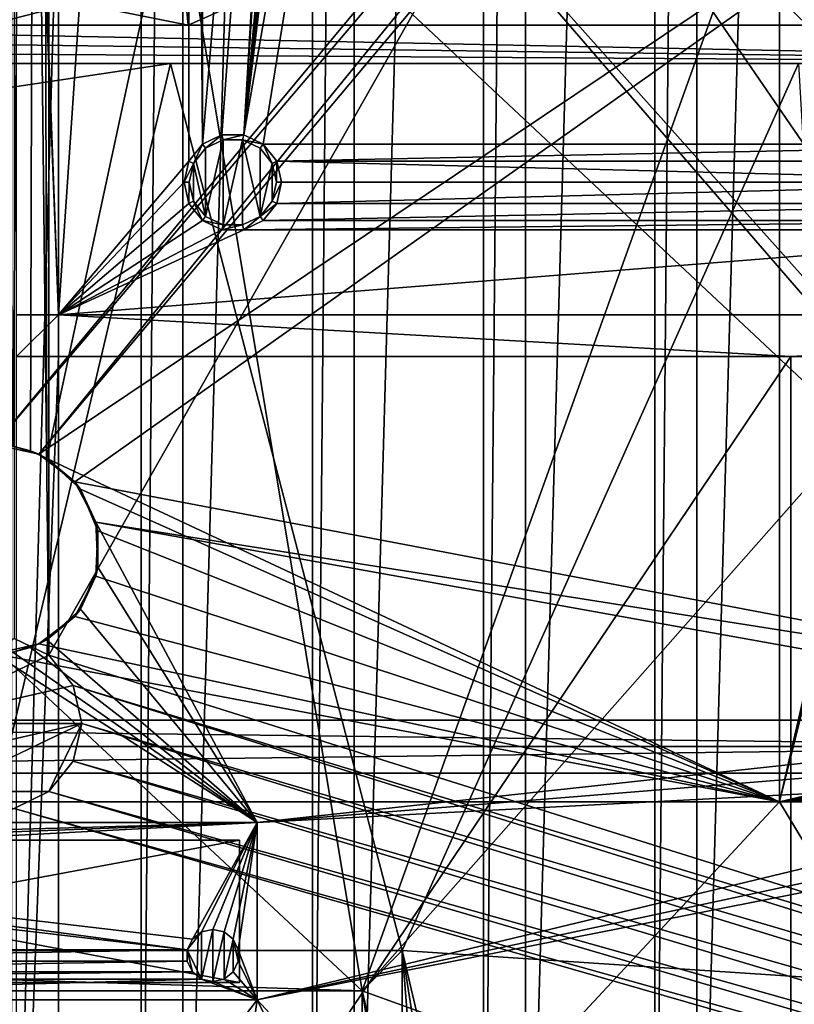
# Model space of a CAD drawing. Extents: x -3 to 104, y -79 to 161.
# Tile 106 of 203: x 39 to 61, y 13 to 42. Entities that reach past the tile are written whole.
import ezdxf

# ---------------------------------------------------------------- set-up
doc = ezdxf.new("R2010")
doc.units = 0
doc.header["$MEASUREMENT"] = 0

msp = doc.modelspace()

# ---------------------------------------------------------------- linework, layer by layer
for points in [[(42.169998, 130, -10.3), (38.459999, 0, -10.3), (38.459999, 130, -10.3)], [(42.169998, 0, -10.3), (38.459999, 0, -10.3), (42.169998, 130, -10.3)], [(42.169998, 0, -71.599998), (42.169998, 130, -71.599998), (43.369999, 130, -71.599998)], [(43.369999, 0, -71.599998), (42.169998, 0, -71.599998), (43.369999, 130, -71.599998)], [(42.169998, 130, -71.599998), (42.169998, 0, -10.3), (42.169998, 130, -10.3)], [(42.169998, 0, -71.599998), (42.169998, 0, -10.3), (42.169998, 130, -71.599998)], [(47.080002, 130, -10.3), (43.369999, 0, -10.3), (43.369999, 130, -10.3)], [(47.080002, 0, -10.3), (43.369999, 0, -10.3), (47.080002, 130, -10.3)], [(43.369999, 130, -10.3), (43.369999, 0, -71.599998), (43.369999, 130, -71.599998)], [(43.369999, 0, -10.3), (43.369999, 0, -71.599998), (43.369999, 130, -10.3)], [(47.080002, 0, -71.599998), (47.080002, 130, -71.599998), (48.279999, 130, -71.599998)], [(48.279999, 0, -71.599998), (47.080002, 0, -71.599998), (48.279999, 130, -71.599998)], [(47.080002, 130, -71.599998), (47.080002, 0, -10.3), (47.080002, 130, -10.3)], [(47.080002, 0, -71.599998), (47.080002, 0, -10.3), (47.080002, 130, -71.599998)], [(51.990002, 130, -10.3), (48.279999, 0, -10.3), (48.279999, 130, -10.3)], [(51.990002, 0, -10.3), (48.279999, 0, -10.3), (51.990002, 130, -10.3)], [(48.279999, 130, -10.3), (48.279999, 0, -71.599998), (48.279999, 130, -71.599998)], [(48.279999, 0, -10.3), (48.279999, 0, -71.599998), (48.279999, 130, -10.3)], [(51.990002, 0, -71.599998), (51.990002, 130, -71.599998), (53.189999, 130, -71.599998)], [(53.189999, 0, -71.599998), (51.990002, 0, -71.599998), (53.189999, 130, -71.599998)], [(51.990002, 130, -71.599998), (51.990002, 0, -10.3), (51.990002, 130, -10.3)], [(51.990002, 0, -71.599998), (51.990002, 0, -10.3), (51.990002, 130, -71.599998)], [(56.900002, 130, -10.3), (53.189999, 0, -10.3), (53.189999, 130, -10.3)], [(56.900002, 0, -10.3), (53.189999, 0, -10.3), (56.900002, 130, -10.3)], [(53.189999, 130, -10.3), (53.189999, 0, -71.599998), (53.189999, 130, -71.599998)], [(53.189999, 0, -10.3), (53.189999, 0, -71.599998), (53.189999, 130, -10.3)], [(56.900002, 0, -71.599998), (56.900002, 130, -71.599998), (58.099998, 130, -71.599998)], [(58.099998, 0, -71.599998), (56.900002, 0, -71.599998), (58.099998, 130, -71.599998)], [(56.900002, 130, -71.599998), (56.900002, 0, -10.3), (56.900002, 130, -10.3)], [(56.900002, 0, -71.599998), (56.900002, 0, -10.3), (56.900002, 130, -71.599998)], [(61.810001, 130, -10.3), (58.099998, 0, -10.3), (58.099998, 130, -10.3)], [(61.810001, 0, -10.3), (58.099998, 0, -10.3), (61.810001, 130, -10.3)], [(58.099998, 130, -10.3), (58.099998, 0, -71.599998), (58.099998, 130, -71.599998)], [(58.099998, 0, -10.3), (58.099998, 0, -71.599998), (58.099998, 130, -10.3)], [(39.471001, 29.076, 0.1), (39.238899, 116.759003, 0.1), (60.471001, 126.727997, 0.1)], [(39.471001, 29.076, 0.1), (60.471001, 126.727997, 0.1), (60.471001, 19.228001, 0.1)], [(60.471001, 19.228001, 17.299999), (60.471001, 126.727997, 17.299999), (72.336403, 70.811302, 17.299999)], [(60.471001, 126.727997, 17.299999), (60.471001, 19.228001, 17.299999), (60.471001, 19.228001, 0.1)], [(60.471001, 126.727997, 17.299999), (60.471001, 19.228001, 0.1), (60.471001, 126.727997, 0.1)], [(39.528702, 112.523003), (39.528702, 23.4326), (96.9217, 124.593002)], [(39.528702, 23.4326), (96.9217, 5.4074), (96.9217, 124.593002)], [(5.1713, 6.7213, -72.699997), (95.428703, 123.278999, -72.699997), (5.1713, 123.278999, -72.699997)], [(5.1713, 6.7213, -72.699997), (95.428703, 6.7213, -72.699997), (95.428703, 123.278999, -72.699997)], [(38.492001, 29.4324, 0.1), (37.971001, 116.477997, 0.1), (39.238899, 116.759003, 0.1)], [(38.492001, 29.4324, 0.1), (39.238899, 116.759003, 0.1), (38.997101, 29.2971, 0.1)], [(38.997101, 29.2971, 0.1), (39.238899, 116.759003, 0.1), (39.471001, 29.076, 0.1)], [(38.526299, 112.041), (39.528702, 23.4326), (39.528702, 112.523003)], [(38.526299, 23.9153), (39.528702, 23.4326), (38.526299, 112.041)], [(39.799999, 96.800003, -76.900002), (39.799999, 33.200001, -76.900002), (38.599998, 65.599998, -76.900002)], [(43.538601, 88.392601, -74.699997), (39.799999, 33.200001, -74.699997), (39.799999, 96.800003, -74.699997)], [(39.799999, 33.200001, -76.900002), (39.799999, 96.800003, -76.900002), (39.799999, 33.200001, -74.699997)], [(39.799999, 33.200001, -74.699997), (39.799999, 96.800003, -76.900002), (39.799999, 96.800003, -74.699997)], [(43.538601, 37.607399, -74.699997), (39.799999, 33.200001, -74.699997), (43.538601, 88.392601, -74.699997)], [(43.927101, 87.905403, -74.699997), (43.927101, 38.094601, -74.699997), (43.538601, 88.392601, -74.699997)], [(43.927101, 38.094601, -74.699997), (43.538601, 37.607399, -74.699997), (43.538601, 88.392601, -74.699997)], [(47.803299, 83.812698, -74.699997), (43.927101, 38.094601, -74.699997), (43.927101, 87.905403, -74.699997)], [(37.971001, 29.478001, 18.9), (72.336403, 70.811302, 18.9), (9.6776, 87.4431, 18.9)], [(72.509804, 70.052002, 54.099998), (9.6776, 22.179501, 54.099998), (9.6776, 87.4431, 54.099998)], [(44.488499, 38.364899, -74.699997), (43.927101, 38.094601, -74.699997), (47.803299, 83.812698, -74.699997)], [(45.1115, 38.364899, -74.699997), (44.488499, 38.364899, -74.699997), (47.803299, 83.812698, -74.699997)], [(48.0476, 83.812698, -74.699997), (45.1115, 38.364899, -74.699997), (47.803299, 83.812698, -74.699997)], [(49.219101, 83.800003, -74.699997), (45.1115, 38.364899, -74.699997), (48.0476, 83.812698, -74.699997)], [(50.609001, 83.800003, -74.699997), (45.1115, 38.364899, -74.699997), (50.351398, 83.800003, -74.699997)], [(53.037399, 83.789101, -74.699997), (45.1115, 38.364899, -74.699997), (50.609001, 83.800003, -74.699997)], [(50.0172, 83.800003, -74.699997), (45.1115, 38.364899, -74.699997), (49.810902, 83.800003, -74.699997)], [(49.4767, 83.800003, -74.699997), (45.1115, 38.364899, -74.699997), (49.219101, 83.800003, -74.699997)], [(50.351398, 83.800003, -74.699997), (45.1115, 38.364899, -74.699997), (50.0172, 83.800003, -74.699997)], [(49.810902, 83.800003, -74.699997), (45.1115, 38.364899, -74.699997), (49.4767, 83.800003, -74.699997)], [(53.037399, 83.789101, -74.699997), (45.672901, 38.094601, -74.699997), (45.1115, 38.364899, -74.699997)], [(53.037399, 83.789101, -74.699997), (69.927101, 38.094601, -74.699997), (45.672901, 38.094601, -74.699997)], [(60.995499, 83.774101, -74.699997), (69.927101, 38.094601, -74.699997), (53.037399, 83.789101, -74.699997)], [(72.509804, 70.052002, 18.9), (72.336403, 70.811302, 18.9), (37.971001, 29.478001, 18.9)], [(60.471001, 19.228001, 17.299999), (72.336403, 70.811302, 17.299999), (72.509804, 70.052002, 17.299999)], [(72.509804, 70.052002, 54.099998), (10.1631, 21.570601, 54.099998), (9.6776, 22.179501, 54.099998)], [(72.509804, 21.570601, 54.099998), (10.1631, 21.570601, 54.099998), (72.509804, 70.052002, 54.099998)], [(39.238899, 29.196899, 18.9), (72.509804, 70.052002, 18.9), (37.971001, 29.478001, 18.9)], [(72.9953, 69.4431, 18.9), (72.509804, 70.052002, 18.9), (39.238899, 29.196899, 18.9)], [(72.509804, 70.052002, 17.299999), (72.9953, 69.4431, 17.299999), (60.471001, 19.228001, 17.299999)], [(80.207298, 56.689499, 18.9), (72.9953, 69.4431, 18.9), (39.238899, 29.196899, 18.9)], [(72.9953, 69.4431, 17.299999), (72.9953, 22.179501, 17.299999), (60.471001, 19.228001, 17.299999)], [(38.599998, 65.599998, -76.900002), (39.799999, 33.200001, -76.900002), (38.599998, 64.400002, -76.900002)], [(39.799999, 33.200001, -76.900002), (38.599998, 33.200001, -76.900002), (38.599998, 64.400002, -76.900002)], [(40.2691, 28.4063, 18.9), (80.207298, 56.689499, 18.9), (39.238899, 29.196899, 18.9)], [(72.9953, 22.179501, 18.9), (80.207298, 56.689499, 18.9), (40.2691, 28.4063, 18.9)], [(10.3364, 20.8113, 55.700001), (72.336403, 20.8113, 55.700001), (40.586399, 50.611301, 55.700001)], [(10.3364, 20.8113, 55.700001), (40.586399, 50.611301, 55.700001), (19.7864, 42.311298, 55.700001)], [(40.586399, 50.611301, 55.700001), (72.336403, 20.8113, 55.700001), (46.586399, 50.611301, 55.700001)], [(72.509804, 21.570601, 55.700001), (52.586399, 50.611301, 55.700001), (46.586399, 50.611301, 55.700001)], [(72.336403, 20.8113, 55.700001), (72.509804, 21.570601, 55.700001), (46.586399, 50.611301, 55.700001)], [(72.509804, 21.570601, 55.700001), (58.586399, 50.611301, 55.700001), (52.586399, 50.611301, 55.700001)], [(72.9953, 22.179501, 55.700001), (64.586403, 50.611301, 55.700001), (58.586399, 50.611301, 55.700001)], [(72.509804, 21.570601, 55.700001), (72.9953, 22.179501, 55.700001), (58.586399, 50.611301, 55.700001)], [(43.005901, 46.951599, 69.443001), (43.521, 41.511299, 69.441002), (27.219, 44.772499, 69.385902)], [(55.713001, 46.9132, 69.324203), (43.521, 41.511299, 69.441002), (43.005901, 46.951599, 69.443001)], [(61.269901, 41.511299, 69.225998), (43.521, 41.511299, 69.441002), (55.713001, 46.9132, 69.324203)], [(67.712997, 46.9132, 69.077103), (61.269901, 41.511299, 69.225998), (55.713001, 46.9132, 69.324203)], [(43.521, 41.511299, 69.441002), (25.771, 41.511299, 69.369301), (27.219, 44.772499, 69.385902)], [(22.879101, 37.696899, 71.380798), (48.506401, 13.8113, 71.459702), (43.6534, 43.0173, 71.490601)], [(22.879101, 37.696899, 71.380798), (43.6534, 43.0173, 71.490601), (28.3284, 43.0173, 71.447502)], [(48.506401, 13.8113, 71.459702), (58.977402, 43.0173, 71.320396), (43.6534, 43.0173, 71.490601)], [(48.506401, 13.8113, 71.459702), (74.2976, 43.0173, 70.936897), (58.977402, 43.0173, 71.320396)], [(48.506401, 13.8113, 71.459702), (79.614098, 2.542, 70.753899), (74.2976, 43.0173, 70.936897)], [(79.018898, 40.411301, 66.900002), (23.975599, 41.132599, 66.900002), (24.259199, 41.511299, 66.900002)], [(79.018898, 40.411301, 66.900002), (24.259199, 41.511299, 66.900002), (79.018898, 41.511299, 66.900002)], [(24.259199, 41.511299, 66.900002), (43.521, 41.511299, 69.441002), (61.269901, 41.511299, 69.225998)], [(24.259199, 41.511299, 66.900002), (61.269901, 41.511299, 69.225998), (79.018898, 41.511299, 66.900002)], [(25.771, 41.511299, 69.369301), (43.521, 41.511299, 69.441002), (24.259199, 41.511299, 66.900002)], [(79.018898, 40.411301, 66.900002), (23.6768, 40.7658, 66.900002), (23.975599, 41.132599, 66.900002)], [(79.018898, 40.411301, 66.900002), (23.3634, 40.411301, 66.900002), (23.6768, 40.7658, 66.900002)], [(43.008499, 40.411301, 69.442703), (21.219601, 37.1511, 69.304497), (25.0023, 40.411301, 69.359497)], [(43.008499, 40.411301, 69.442703), (36.992298, 14.9613, 69.447701), (21.219601, 37.1511, 69.304497)], [(43.008499, 40.411301, 69.442703), (25.0023, 40.411301, 69.359497), (23.3634, 40.411301, 66.900002)], [(61.013699, 40.411301, 69.231003), (43.008499, 40.411301, 69.442703), (23.3634, 40.411301, 66.900002)], [(79.018898, 40.411301, 66.900002), (61.013699, 40.411301, 69.231003), (23.3634, 40.411301, 66.900002)], [(49.656399, 14.9613, 69.399101), (36.992298, 14.9613, 69.447701), (43.008499, 40.411301, 69.442703)], [(61.013699, 40.411301, 69.231003), (49.656399, 14.9613, 69.399101), (43.008499, 40.411301, 69.442703)], [(62.526001, 14.1113, 69.199799), (49.656399, 14.9613, 69.399101), (61.013699, 40.411301, 69.231003)], [(44.488499, 38.364899, -74.699997), (43.927101, 38.094601, -74.5), (43.927101, 38.094601, -74.699997)], [(44.488499, 38.364899, -74.5), (43.927101, 38.094601, -74.5), (44.488499, 38.364899, -74.699997)], [(43.927101, 38.094601, -74.5), (44.488499, 38.364899, -74.5), (44.020599, 37.977299, -74.5)], [(44.020599, 37.977299, -74.5), (44.488499, 38.364899, -74.5), (44.521801, 38.2187, -74.5)], [(44.521801, 38.2187, -74.699997), (44.020599, 36.022701, -74.699997), (44.020599, 37.977299, -74.699997)], [(44.521801, 35.7813, -74.699997), (44.020599, 36.022701, -74.699997), (44.521801, 38.2187, -74.699997)], [(44.020599, 37.977299, -74.5), (44.521801, 38.2187, -74.699997), (44.020599, 37.977299, -74.699997)], [(44.020599, 37.977299, -74.5), (44.521801, 38.2187, -74.5), (44.521801, 38.2187, -74.699997)], [(45.1115, 38.364899, -74.699997), (44.488499, 38.364899, -74.5), (44.488499, 38.364899, -74.699997)], [(45.1115, 38.364899, -74.5), (44.488499, 38.364899, -74.5), (45.1115, 38.364899, -74.699997)], [(44.488499, 38.364899, -74.5), (45.1115, 38.364899, -74.5), (44.521801, 38.2187, -74.5)], [(44.521801, 38.2187, -74.5), (45.1115, 38.364899, -74.5), (45.078201, 38.2187, -74.5)], [(45.078201, 38.2187, -74.699997), (44.521801, 35.7813, -74.699997), (44.521801, 38.2187, -74.699997)], [(45.078201, 35.7813, -74.699997), (44.521801, 35.7813, -74.699997), (45.078201, 38.2187, -74.699997)], [(44.521801, 38.2187, -74.5), (45.078201, 38.2187, -74.699997), (44.521801, 38.2187, -74.699997)], [(44.521801, 38.2187, -74.5), (45.078201, 38.2187, -74.5), (45.078201, 38.2187, -74.699997)], [(45.1115, 38.364899, -74.5), (45.672901, 38.094601, -74.5), (45.078201, 38.2187, -74.5)], [(45.078201, 38.2187, -74.5), (45.672901, 38.094601, -74.5), (45.579399, 37.977299, -74.5)], [(45.579399, 37.977299, -74.699997), (45.579399, 36.022701, -74.699997), (45.078201, 38.2187, -74.699997)], [(45.579399, 36.022701, -74.699997), (45.078201, 35.7813, -74.699997), (45.078201, 38.2187, -74.699997)], [(45.078201, 38.2187, -74.5), (45.579399, 37.977299, -74.699997), (45.078201, 38.2187, -74.699997)], [(45.078201, 38.2187, -74.5), (45.579399, 37.977299, -74.5), (45.579399, 37.977299, -74.699997)], [(45.672901, 38.094601, -74.699997), (45.1115, 38.364899, -74.5), (45.1115, 38.364899, -74.699997)], [(45.672901, 38.094601, -74.5), (45.1115, 38.364899, -74.5), (45.672901, 38.094601, -74.699997)], [(43.927101, 38.094601, -74.699997), (43.538601, 37.607399, -74.5), (43.538601, 37.607399, -74.699997)], [(43.927101, 38.094601, -74.5), (43.538601, 37.607399, -74.5), (43.927101, 38.094601, -74.699997)], [(43.538601, 37.607399, -74.5), (43.927101, 38.094601, -74.5), (43.673801, 37.5424, -74.5)], [(43.673801, 37.5424, -74.5), (43.927101, 38.094601, -74.5), (44.020599, 37.977299, -74.5)], [(44.020599, 37.977299, -74.699997), (44.020599, 36.022701, -74.699997), (43.673801, 37.5424, -74.699997)], [(43.673801, 37.5424, -74.5), (44.020599, 37.977299, -74.699997), (43.673801, 37.5424, -74.699997)], [(43.673801, 37.5424, -74.5), (44.020599, 37.977299, -74.5), (44.020599, 37.977299, -74.699997)], [(45.579399, 37.977299, -74.5), (45.672901, 38.094601, -74.5), (45.926201, 37.5424, -74.5)], [(45.926201, 37.5424, -74.699997), (45.579399, 36.022701, -74.699997), (45.579399, 37.977299, -74.699997)], [(45.579399, 37.977299, -74.5), (45.926201, 37.5424, -74.699997), (45.579399, 37.977299, -74.699997)], [(45.579399, 37.977299, -74.5), (45.926201, 37.5424, -74.5), (45.926201, 37.5424, -74.699997)], [(69.927101, 38.094601, -74.699997), (46.061401, 37.607399, -74.699997), (45.672901, 38.094601, -74.699997)], [(46.061401, 37.607399, -74.699997), (45.672901, 38.094601, -74.5), (45.672901, 38.094601, -74.699997)], [(46.061401, 37.607399, -74.5), (45.672901, 38.094601, -74.5), (46.061401, 37.607399, -74.699997)], [(45.926201, 37.5424, -74.5), (45.672901, 38.094601, -74.5), (46.061401, 37.607399, -74.5)], [(69.538597, 37.607399, -74.699997), (46.061401, 37.607399, -74.699997), (69.927101, 38.094601, -74.699997)], [(22.879101, 37.696899, 71.380798), (12.8164, 13.8113, 71.1866), (48.506401, 13.8113, 71.459702)], [(43.400002, 37, -74.699997), (39.799999, 33.200001, -74.699997), (43.538601, 37.607399, -74.699997)], [(43.538601, 37.607399, -74.699997), (43.400002, 37, -74.5), (43.400002, 37, -74.699997)], [(43.538601, 37.607399, -74.5), (43.400002, 37, -74.5), (43.538601, 37.607399, -74.699997)], [(43.538601, 37.607399, -74.5), (43.673801, 37.5424, -74.5), (43.400002, 37, -74.5)], [(45.926201, 37.5424, -74.5), (46.061401, 37.607399, -74.5), (46.049999, 37, -74.5)], [(46.049999, 37, -74.5), (46.061401, 37.607399, -74.5), (46.200001, 37, -74.5)], [(69.400002, 37, -74.699997), (46.061401, 37.607399, -74.699997), (69.538597, 37.607399, -74.699997)], [(69.400002, 37, -74.699997), (46.200001, 37, -74.699997), (46.061401, 37.607399, -74.699997)], [(46.200001, 37, -74.699997), (46.061401, 37.607399, -74.5), (46.061401, 37.607399, -74.699997)], [(46.200001, 37, -74.5), (46.061401, 37.607399, -74.5), (46.200001, 37, -74.699997)], [(43.400002, 37, -74.5), (43.673801, 37.5424, -74.5), (43.549999, 37, -74.5)], [(43.673801, 37.5424, -74.699997), (43.673801, 36.4576, -74.699997), (43.549999, 37, -74.699997)], [(43.549999, 37, -74.5), (43.673801, 37.5424, -74.699997), (43.549999, 37, -74.699997)], [(43.549999, 37, -74.5), (43.673801, 37.5424, -74.5), (43.673801, 37.5424, -74.699997)], [(43.673801, 37.5424, -74.699997), (44.020599, 36.022701, -74.699997), (43.673801, 36.4576, -74.699997)], [(45.926201, 36.4576, -74.699997), (45.579399, 36.022701, -74.699997), (45.926201, 37.5424, -74.699997)], [(46.049999, 37, -74.699997), (45.926201, 36.4576, -74.699997), (45.926201, 37.5424, -74.699997)], [(45.926201, 37.5424, -74.5), (46.049999, 37, -74.5), (46.049999, 37, -74.699997)], [(45.926201, 37.5424, -74.5), (46.049999, 37, -74.699997), (45.926201, 37.5424, -74.699997)], [(43.538601, 36.392601, -74.699997), (39.799999, 33.200001, -74.699997), (43.400002, 37, -74.699997)], [(43.400002, 37, -74.699997), (43.538601, 36.392601, -74.5), (43.538601, 36.392601, -74.699997)], [(43.400002, 37, -74.5), (43.538601, 36.392601, -74.5), (43.400002, 37, -74.699997)], [(43.400002, 37, -74.5), (43.549999, 37, -74.5), (43.538601, 36.392601, -74.5)], [(43.538601, 36.392601, -74.5), (43.549999, 37, -74.5), (43.673801, 36.4576, -74.5)], [(43.673801, 36.4576, -74.5), (43.549999, 37, -74.5), (43.549999, 37, -74.699997)], [(43.673801, 36.4576, -74.5), (43.549999, 37, -74.699997), (43.673801, 36.4576, -74.699997)], [(46.049999, 37, -74.5), (46.200001, 37, -74.5), (45.926201, 36.4576, -74.5)], [(45.926201, 36.4576, -74.5), (46.200001, 37, -74.5), (46.061401, 36.392601, -74.5)], [(46.049999, 37, -74.5), (45.926201, 36.4576, -74.699997), (46.049999, 37, -74.699997)], [(46.049999, 37, -74.5), (45.926201, 36.4576, -74.5), (45.926201, 36.4576, -74.699997)], [(69.400002, 37, -74.699997), (46.061401, 36.392601, -74.699997), (46.200001, 37, -74.699997)], [(69.538597, 36.392601, -74.699997), (46.061401, 36.392601, -74.699997), (69.400002, 37, -74.699997)], [(46.061401, 36.392601, -74.699997), (46.200001, 37, -74.5), (46.200001, 37, -74.699997)], [(46.061401, 36.392601, -74.5), (46.200001, 37, -74.5), (46.061401, 36.392601, -74.699997)], [(43.538601, 36.392601, -74.5), (43.673801, 36.4576, -74.5), (43.927101, 35.905399, -74.5)], [(43.927101, 35.905399, -74.5), (43.673801, 36.4576, -74.5), (44.020599, 36.022701, -74.5)], [(44.020599, 36.022701, -74.5), (43.673801, 36.4576, -74.699997), (44.020599, 36.022701, -74.699997)], [(44.020599, 36.022701, -74.5), (43.673801, 36.4576, -74.5), (43.673801, 36.4576, -74.699997)], [(45.926201, 36.4576, -74.5), (46.061401, 36.392601, -74.5), (45.579399, 36.022701, -74.5)], [(45.926201, 36.4576, -74.5), (45.579399, 36.022701, -74.699997), (45.926201, 36.4576, -74.699997)], [(45.926201, 36.4576, -74.5), (45.579399, 36.022701, -74.5), (45.579399, 36.022701, -74.699997)], [(43.927101, 35.905399, -74.699997), (39.799999, 33.200001, -74.699997), (43.538601, 36.392601, -74.699997)], [(43.538601, 36.392601, -74.699997), (43.927101, 35.905399, -74.5), (43.927101, 35.905399, -74.699997)], [(43.538601, 36.392601, -74.5), (43.927101, 35.905399, -74.5), (43.538601, 36.392601, -74.699997)], [(45.579399, 36.022701, -74.5), (46.061401, 36.392601, -74.5), (45.672901, 35.905399, -74.5)], [(69.538597, 36.392601, -74.699997), (45.672901, 35.905399, -74.699997), (46.061401, 36.392601, -74.699997)], [(69.927101, 35.905399, -74.699997), (45.672901, 35.905399, -74.699997), (69.538597, 36.392601, -74.699997)], [(45.672901, 35.905399, -74.699997), (46.061401, 36.392601, -74.5), (46.061401, 36.392601, -74.699997)], [(45.672901, 35.905399, -74.5), (46.061401, 36.392601, -74.5), (45.672901, 35.905399, -74.699997)], [(44.488499, 35.635101, -74.699997), (39.799999, 33.200001, -74.699997), (43.927101, 35.905399, -74.699997)], [(44.020599, 36.022701, -74.5), (44.521801, 35.7813, -74.5), (43.927101, 35.905399, -74.5)], [(43.927101, 35.905399, -74.699997), (44.488499, 35.635101, -74.5), (44.488499, 35.635101, -74.699997)], [(43.927101, 35.905399, -74.5), (44.488499, 35.635101, -74.5), (43.927101, 35.905399, -74.699997)], [(43.927101, 35.905399, -74.5), (44.521801, 35.7813, -74.5), (44.488499, 35.635101, -74.5)], [(44.521801, 35.7813, -74.5), (44.020599, 36.022701, -74.699997), (44.521801, 35.7813, -74.699997)], [(44.521801, 35.7813, -74.5), (44.020599, 36.022701, -74.5), (44.020599, 36.022701, -74.699997)], [(45.078201, 35.7813, -74.5), (45.579399, 36.022701, -74.5), (45.1115, 35.635101, -74.5)], [(45.579399, 36.022701, -74.5), (45.078201, 35.7813, -74.699997), (45.579399, 36.022701, -74.699997)], [(45.579399, 36.022701, -74.5), (45.078201, 35.7813, -74.5), (45.078201, 35.7813, -74.699997)], [(45.1115, 35.635101, -74.5), (45.579399, 36.022701, -74.5), (45.672901, 35.905399, -74.5)], [(69.927101, 35.905399, -74.699997), (45.1115, 35.635101, -74.699997), (45.672901, 35.905399, -74.699997)], [(70.488503, 35.635101, -74.699997), (45.1115, 35.635101, -74.699997), (69.927101, 35.905399, -74.699997)], [(45.1115, 35.635101, -74.699997), (45.672901, 35.905399, -74.5), (45.672901, 35.905399, -74.699997)], [(45.1115, 35.635101, -74.5), (45.672901, 35.905399, -74.5), (45.1115, 35.635101, -74.699997)], [(45.1115, 35.635101, -74.699997), (39.799999, 33.200001, -74.699997), (44.488499, 35.635101, -74.699997)], [(81.800003, 33.200001, -74.699997), (39.799999, 33.200001, -74.699997), (70.488503, 35.635101, -74.699997)], [(70.488503, 35.635101, -74.699997), (39.799999, 33.200001, -74.699997), (45.1115, 35.635101, -74.699997)], [(44.488499, 35.635101, -74.5), (45.078201, 35.7813, -74.5), (45.1115, 35.635101, -74.5)], [(44.521801, 35.7813, -74.5), (45.078201, 35.7813, -74.5), (44.488499, 35.635101, -74.5)], [(44.488499, 35.635101, -74.699997), (45.1115, 35.635101, -74.5), (45.1115, 35.635101, -74.699997)], [(44.488499, 35.635101, -74.5), (45.1115, 35.635101, -74.5), (44.488499, 35.635101, -74.699997)], [(45.078201, 35.7813, -74.5), (44.521801, 35.7813, -74.699997), (45.078201, 35.7813, -74.699997)], [(45.078201, 35.7813, -74.5), (44.521801, 35.7813, -74.5), (44.521801, 35.7813, -74.699997)], [(39.799999, 33.200001, -76.900002), (38.599998, 32, -76.900002), (38.599998, 33.200001, -76.900002)], [(39.799999, 32, -76.900002), (38.599998, 32, -76.900002), (39.799999, 33.200001, -76.900002)], [(39.799999, 33.200001, -76.900002), (39.799999, 33.200001, -74.699997), (81.800003, 33.200001, -76.900002)], [(81.800003, 33.200001, -76.900002), (39.799999, 33.200001, -74.699997), (81.800003, 33.200001, -74.699997)], [(60.799999, 32, -76.900002), (39.799999, 32, -76.900002), (39.799999, 33.200001, -76.900002)], [(39.799999, 33.200001, -76.900002), (81.800003, 33.200001, -76.900002), (60.799999, 32, -76.900002)], [(60.799999, 32, -76.900002), (81.800003, 33.200001, -76.900002), (62, 32, -76.900002)], [(39.799999, 32, -76.900002), (38.599998, 0.8, -76.900002), (38.599998, 32, -76.900002)], [(39.799999, 0.8, -76.900002), (38.599998, 0.8, -76.900002), (39.799999, 32, -76.900002)], [(39.799999, 32, -76.900002), (60.799999, 32, -74.699997), (39.799999, 32, -74.699997)], [(39.799999, 32, -76.900002), (60.799999, 32, -76.900002), (60.799999, 32, -74.699997)], [(60.799999, 0.8, -74.699997), (39.799999, 0.8, -74.699997), (60.799999, 32, -74.699997)], [(60.799999, 32, -74.699997), (39.799999, 0.8, -74.699997), (39.799999, 32, -74.699997)], [(39.799999, 0.8, -76.900002), (39.799999, 32, -74.699997), (39.799999, 0.8, -74.699997)], [(39.799999, 0.8, -76.900002), (39.799999, 32, -76.900002), (39.799999, 32, -74.699997)], [(62, 32, -76.900002), (60.799999, 0.8, -76.900002), (60.799999, 32, -76.900002)], [(62, 0.8, -76.900002), (60.799999, 0.8, -76.900002), (62, 32, -76.900002)], [(60.799999, 32, -76.900002), (60.799999, 0.8, -76.900002), (60.799999, 32, -74.699997)], [(60.799999, 32, -74.699997), (60.799999, 0.8, -76.900002), (60.799999, 0.8, -74.699997)], [(37.971001, 29.478001, 18.9), (38.492001, 29.4324, 0.1), (39.238899, 29.196899, 18.9)], [(38.492001, 29.4324, 0.1), (38.997101, 29.2971, 0.1), (39.238899, 29.196899, 18.9)], [(38.997101, 29.2971, 0.1), (39.471001, 29.076, 0.1), (39.238899, 29.196899, 18.9)], [(39.238899, 29.196899, 18.9), (39.471001, 29.076, 0.1), (40.2691, 28.4063, 18.9)], [(39.471001, 29.076, 0.1), (60.471001, 19.228001, 0.1), (40.428501, 28.1987, 0.1)], [(39.471001, 29.076, 0.1), (40.428501, 28.1987, 0.1), (40.2691, 28.4063, 18.9)], [(40.868801, 27.2544, 18.9), (72.9953, 22.179501, 18.9), (40.2691, 28.4063, 18.9)], [(40.2691, 28.4063, 18.9), (40.428501, 28.1987, 0.1), (40.868801, 27.2544, 18.9)], [(40.9254, 26.998899, 0.1), (40.428501, 28.1987, 0.1), (60.471001, 19.228001, 0.1)], [(40.428501, 28.1987, 0.1), (40.9254, 26.998899, 0.1), (40.868801, 27.2544, 18.9)], [(45.495899, 18.6313, 18.9), (40.868801, 27.2544, 18.9), (40.9254, 25.957001, 18.9)], [(45.495899, 18.6313, 18.9), (72.509804, 21.570601, 18.9), (40.868801, 27.2544, 18.9)], [(72.509804, 21.570601, 18.9), (72.9953, 22.179501, 18.9), (40.868801, 27.2544, 18.9)], [(40.868801, 27.2544, 18.9), (40.9254, 26.998899, 0.1), (40.9254, 25.957001, 18.9)], [(40.868801, 25.7015, 0.1), (40.9254, 26.998899, 0.1), (60.471001, 19.228001, 0.1)], [(40.9254, 26.998899, 0.1), (40.868801, 25.7015, 0.1), (40.9254, 25.957001, 18.9)], [(40.2691, 24.549601, 0.1), (40.868801, 25.7015, 0.1), (60.471001, 19.228001, 0.1)], [(40.868801, 25.7015, 0.1), (40.2691, 24.549601, 0.1), (40.428501, 24.7572, 18.9)], [(45.495899, 18.6313, 18.9), (40.9254, 25.957001, 18.9), (40.428501, 24.7572, 18.9)], [(40.9254, 25.957001, 18.9), (40.868801, 25.7015, 0.1), (40.428501, 24.7572, 18.9)], [(45.495899, 18.6313, 18.9), (40.428501, 24.7572, 18.9), (39.471001, 23.8799, 18.9)], [(40.428501, 24.7572, 18.9), (40.2691, 24.549601, 0.1), (39.471001, 23.8799, 18.9)], [(39.238899, 23.7591, 0.1), (40.2691, 24.549601, 0.1), (60.471001, 19.228001, 0.1)], [(40.2691, 24.549601, 0.1), (39.238899, 23.7591, 0.1), (39.471001, 23.8799, 18.9)], [(35.470001, 21.478001, -10), (39.528702, 23.4326, -10), (38.526299, 23.9153, -10)], [(37.971001, 23.478001, 0.1), (39.238899, 23.7591, 0.1), (60.471001, 19.228001, 0.1)], [(39.238899, 23.7591, 0.1), (37.971001, 23.478001, 0.1), (38.492001, 23.5236, 18.9)], [(38.997101, 23.658899, 18.9), (39.238899, 23.7591, 0.1), (38.492001, 23.5236, 18.9)], [(39.528702, 23.4326, -10), (39.528702, 23.4326), (38.526299, 23.9153, -10)], [(39.528702, 23.4326), (38.526299, 23.9153), (38.526299, 23.9153, -10)], [(38.997101, 23.658899, 18.9), (45.495899, 18.6313, 18.9), (39.471001, 23.8799, 18.9)], [(39.471001, 23.8799, 18.9), (39.238899, 23.7591, 0.1), (38.997101, 23.658899, 18.9)], [(15.471, 19.228001, 0.1), (37.971001, 23.478001, 0.1), (60.471001, 19.228001, 0.1)], [(22.6359, 18.6313, 18.9), (45.495899, 18.6313, 18.9), (37.971001, 23.478001, 18.9)], [(37.971001, 23.478001, 18.9), (45.495899, 18.6313, 18.9), (38.492001, 23.5236, 18.9)], [(38.492001, 23.5236, 18.9), (45.495899, 18.6313, 18.9), (38.997101, 23.658899, 18.9)], [(35.470001, 21.478001, -10), (40.222401, 22.5627, -10), (39.528702, 23.4326, -10)], [(40.222401, 22.5627), (96.9217, 5.4074), (39.528702, 23.4326)], [(40.222401, 22.5627, -10), (39.528702, 23.4326), (39.528702, 23.4326, -10)], [(40.222401, 22.5627), (39.528702, 23.4326), (40.222401, 22.5627, -10)], [(35.470001, 21.478001, -10), (40.470001, 21.478001, -10), (40.222401, 22.5627, -10)], [(40.470001, 21.478001), (96.240097, 5.0791), (40.222401, 22.5627)], [(96.240097, 5.0791), (96.9217, 5.4074), (40.222401, 22.5627)], [(40.470001, 21.478001), (40.222401, 22.5627), (40.470001, 21.478001, -10)], [(40.470001, 21.478001, -10), (40.222401, 22.5627), (40.222401, 22.5627, -10)], [(72.9953, 22.179501, 17.299999), (72.509804, 21.570601, 17.299999), (60.471001, 19.228001, 17.299999)], [(72.336403, 20.8113, 54.099998), (10.1631, 21.570601, 54.099998), (72.509804, 21.570601, 54.099998)], [(72.336403, 20.8113, 54.099998), (10.3364, 20.8113, 54.099998), (10.1631, 21.570601, 54.099998)], [(35.717602, 20.393299, -10), (40.470001, 21.478001, -10), (35.470001, 21.478001, -10)], [(36.411301, 19.523399, -10), (40.470001, 21.478001, -10), (35.717602, 20.393299, -10)], [(36.411301, 19.523399, -10), (39.528702, 19.523399, -10), (40.470001, 21.478001, -10)], [(39.528702, 19.523399, -10), (40.222401, 20.393299, -10), (40.470001, 21.478001, -10)], [(40.222401, 20.393299), (95.768402, 4.4876), (40.470001, 21.478001)], [(40.222401, 20.393299, -10), (40.470001, 21.478001), (40.470001, 21.478001, -10)], [(40.222401, 20.393299), (40.470001, 21.478001), (40.222401, 20.393299, -10)], [(40.470001, 21.478001), (95.768402, 4.4876), (96.240097, 5.0791)], [(72.336403, 20.8113, 18.9), (72.509804, 21.570601, 18.9), (45.495899, 18.6313, 18.9)], [(72.509804, 21.570601, 17.299999), (72.336403, 20.8113, 17.299999), (60.471001, 19.228001, 17.299999)], [(10.1631, 20.052, 55.700001), (72.509804, 20.052, 55.700001), (72.336403, 20.8113, 55.700001)], [(10.1631, 20.052, 55.700001), (72.336403, 20.8113, 55.700001), (10.3364, 20.8113, 55.700001)], [(72.509804, 20.052, 54.099998), (10.1631, 20.052, 54.099998), (72.336403, 20.8113, 54.099998)], [(72.336403, 20.8113, 54.099998), (10.1631, 20.052, 54.099998), (10.3364, 20.8113, 54.099998)], [(72.509804, 20.052, 18.9), (72.336403, 20.8113, 18.9), (45.495899, 18.6313, 18.9)], [(72.336403, 20.8113, 17.299999), (72.509804, 20.052, 17.299999), (60.471001, 19.228001, 17.299999)], [(39.528702, 19.523399), (95.599998, 3.75), (40.222401, 20.393299)], [(39.528702, 19.523399, -10), (39.528702, 19.523399), (40.222401, 20.393299, -10)], [(39.528702, 19.523399), (40.222401, 20.393299), (40.222401, 20.393299, -10)], [(40.222401, 20.393299), (95.599998, 3.75), (95.768402, 4.4876)], [(4.5864, -4.1887, 55.700001), (77.586403, -4.1887, 55.700001), (10.1631, 20.052, 55.700001)], [(77.586403, -4.1887, 54.099998), (4.5864, -4.1887, 54.099998), (10.1631, 20.052, 54.099998)], [(10.1631, 20.052, 55.700001), (77.586403, -4.1887, 55.700001), (72.509804, 20.052, 55.700001)], [(77.586403, -4.1887, 54.099998), (10.1631, 20.052, 54.099998), (72.509804, 20.052, 54.099998)], [(45.495899, 13.5513, 18.9), (72.509804, 20.052, 18.9), (45.495899, 18.6313, 18.9)], [(72.9953, 19.4431, 18.9), (72.509804, 20.052, 18.9), (45.495899, 13.5513, 18.9)], [(72.509804, 20.052, 17.299999), (72.9953, 19.4431, 17.299999), (60.471001, 19.228001, 17.299999)], [(36.411301, 19.523399, -10), (38.526299, 19.040701, -10), (39.528702, 19.523399, -10)], [(38.526299, 19.040701), (95.768402, 3.0124), (39.528702, 19.523399)], [(38.526299, 19.040701, -10), (39.528702, 19.523399), (39.528702, 19.523399, -10)], [(38.526299, 19.040701), (39.528702, 19.523399), (38.526299, 19.040701, -10)], [(39.528702, 19.523399), (95.768402, 3.0124), (95.599998, 3.75)], [(60.471001, 19.228001, 17.299999), (2.3, -43.349998, 17.299999), (15.471, 19.228001, 17.299999)], [(60.471001, 19.228001, 17.299999), (98.300003, -43.349998, 17.299999), (2.3, -43.349998, 17.299999)], [(15.471, 19.228001, 0.1), (60.471001, 19.228001, 0.1), (15.471, 19.228001, 17.299999)], [(60.471001, 19.228001, 0.1), (60.471001, 19.228001, 17.299999), (15.471, 19.228001, 17.299999)], [(45.495899, 13.5513, 18.9), (73.696999, 19.1052, 18.9), (72.9953, 19.4431, 18.9)], [(73.696999, 19.1052, 17.299999), (60.471001, 19.228001, 17.299999), (72.9953, 19.4431, 17.299999)], [(73.696999, 19.1052, 17.299999), (98.300003, -43.349998, 17.299999), (60.471001, 19.228001, 17.299999)], [(4.3599, 2.4209), (96.240097, 2.4209), (38.526299, 19.040701)], [(38.526299, 19.040701), (96.240097, 2.4209), (95.768402, 3.0124)], [(98.300003, -43.349998, 18.9), (73.696999, 19.1052, 18.9), (45.495899, 13.5513, 18.9)], [(45.495899, 18.6313, 21.4), (22.6359, 18.6313, 21.4), (24.231199, 18.037001, 21.4)], [(45.495899, 18.6313, 18.9), (22.6359, 18.6313, 21.4), (45.495899, 18.6313, 21.4)], [(45.495899, 18.6313, 18.9), (22.6359, 18.6313, 18.9), (22.6359, 18.6313, 21.4)], [(24.492201, 17.828899, 21.4), (45.495899, 18.6313, 21.4), (24.231199, 18.037001, 21.4)], [(24.636999, 17.5282, 21.4), (45.495899, 18.6313, 21.4), (24.492201, 17.828899, 21.4)], [(43.6395, 15.2889, 21.4), (45.495899, 18.6313, 21.4), (24.636999, 17.5282, 21.4)], [(43.900398, 15.497, 21.4), (45.495899, 18.6313, 21.4), (43.6395, 15.2889, 21.4)], [(44.2258, 15.5713, 21.4), (45.495899, 18.6313, 21.4), (43.900398, 15.497, 21.4)], [(44.551201, 15.497, 21.4), (45.495899, 18.6313, 21.4), (44.2258, 15.5713, 21.4)], [(44.812199, 15.2889, 21.4), (45.495899, 18.6313, 21.4), (44.551201, 15.497, 21.4)], [(44.957001, 14.9882, 21.4), (45.495899, 18.6313, 21.4), (44.812199, 15.2889, 21.4)], [(45.495899, 13.5513, 21.4), (45.495899, 18.6313, 21.4), (44.957001, 14.9882, 21.4)], [(45.495899, 13.5513, 18.9), (45.495899, 18.6313, 21.4), (45.495899, 13.5513, 21.4)], [(45.495899, 13.5513, 18.9), (45.495899, 18.6313, 18.9), (45.495899, 18.6313, 21.4)], [(23.1359, 14.0513, 21.4), (44.995899, 18.1313, 21.4), (44.995899, 14.0513, 21.4)], [(23.1359, 18.1313, 21.4), (44.995899, 18.1313, 21.4), (23.1359, 14.0513, 21.4)], [(44.995899, 14.0513, 54.099998), (23.1359, 18.1313, 54.099998), (23.1359, 14.0513, 54.099998)], [(44.995899, 18.1313, 54.099998), (23.1359, 18.1313, 54.099998), (44.995899, 14.0513, 54.099998)], [(23.1359, 18.1313, 21.4), (23.1359, 18.1313, 54.099998), (44.995899, 18.1313, 21.4)], [(23.1359, 18.1313, 54.099998), (44.995899, 18.1313, 54.099998), (44.995899, 18.1313, 21.4)], [(44.995899, 18.1313, 21.4), (44.995899, 14.0513, 54.099998), (44.995899, 14.0513, 21.4)], [(44.995899, 18.1313, 54.099998), (44.995899, 14.0513, 54.099998), (44.995899, 18.1313, 21.4)], [(24.636999, 17.194401, 21.4), (43.494598, 14.9882, 21.4), (24.636999, 17.5282, 21.4)], [(43.494598, 14.9882, 21.4), (43.6395, 15.2889, 21.4), (24.636999, 17.5282, 21.4)], [(24.636999, 14.9882, 21.4), (43.494598, 14.9882, 21.4), (24.636999, 17.194401, 21.4)], [(44.2258, 15.5713, 21.4), (43.900398, 15.497, 21.4), (44.2258, 15.5713, 18.9)], [(44.2258, 15.5713, 18.9), (43.900398, 15.497, 21.4), (43.900398, 15.497, 18.9)], [(44.2258, 14.0713, 18.9), (44.2258, 15.5713, 18.9), (43.900398, 14.1456, 18.9)], [(43.900398, 14.1456, 18.9), (44.2258, 15.5713, 18.9), (43.900398, 15.497, 18.9)], [(44.551201, 15.497, 18.9), (44.2258, 15.5713, 21.4), (44.2258, 15.5713, 18.9)], [(44.551201, 15.497, 21.4), (44.2258, 15.5713, 21.4), (44.551201, 15.497, 18.9)], [(44.2258, 14.0713, 18.9), (44.551201, 15.497, 18.9), (44.2258, 15.5713, 18.9)], [(43.494598, 14.9882, 18.9), (43.900398, 15.497, 18.9), (43.6395, 15.2889, 18.9)], [(43.900398, 14.1456, 18.9), (43.900398, 15.497, 18.9), (43.494598, 14.9882, 18.9)], [(43.6395, 15.2889, 18.9), (43.6395, 15.2889, 21.4), (43.494598, 14.9882, 18.9)], [(43.6395, 15.2889, 21.4), (43.494598, 14.9882, 21.4), (43.494598, 14.9882, 18.9)], [(43.900398, 15.497, 18.9), (43.6395, 15.2889, 21.4), (43.6395, 15.2889, 18.9)], [(43.900398, 15.497, 21.4), (43.6395, 15.2889, 21.4), (43.900398, 15.497, 18.9)], [(44.551201, 14.1456, 18.9), (44.551201, 15.497, 18.9), (44.2258, 14.0713, 18.9)], [(44.812199, 15.2889, 18.9), (44.812199, 15.2889, 21.4), (44.551201, 15.497, 18.9)], [(44.812199, 15.2889, 21.4), (44.551201, 15.497, 21.4), (44.551201, 15.497, 18.9)], [(44.551201, 14.1456, 18.9), (44.812199, 15.2889, 18.9), (44.551201, 15.497, 18.9)], [(44.812199, 14.3537, 18.9), (44.812199, 15.2889, 18.9), (44.551201, 14.1456, 18.9)], [(44.957001, 14.9882, 18.9), (44.812199, 15.2889, 21.4), (44.812199, 15.2889, 18.9)], [(44.957001, 14.9882, 21.4), (44.812199, 15.2889, 21.4), (44.957001, 14.9882, 18.9)], [(44.957001, 14.6544, 18.9), (44.812199, 15.2889, 18.9), (44.812199, 14.3537, 18.9)], [(44.957001, 14.9882, 18.9), (44.812199, 15.2889, 18.9), (44.957001, 14.6544, 18.9)], [(24.636999, 14.6544, 21.4), (43.494598, 14.9882, 21.4), (24.636999, 14.9882, 21.4)], [(43.494598, 14.6544, 21.4), (43.494598, 14.9882, 21.4), (24.636999, 14.6544, 21.4)], [(43.494598, 14.9882, 18.9), (43.494598, 14.6544, 21.4), (43.494598, 14.6544, 18.9)], [(43.494598, 14.9882, 21.4), (43.494598, 14.6544, 21.4), (43.494598, 14.9882, 18.9)], [(43.6395, 14.3537, 18.9), (43.494598, 14.9882, 18.9), (43.494598, 14.6544, 18.9)], [(43.900398, 14.1456, 18.9), (43.494598, 14.9882, 18.9), (43.6395, 14.3537, 18.9)], [(45.495899, 13.5513, 21.4), (44.957001, 14.9882, 21.4), (44.957001, 14.6544, 21.4)], [(44.957001, 14.6544, 18.9), (44.957001, 14.9882, 21.4), (44.957001, 14.9882, 18.9)], [(44.957001, 14.6544, 21.4), (44.957001, 14.9882, 21.4), (44.957001, 14.6544, 18.9)], [(48.506401, 13.8113, 57.599998), (11.6664, 14.9613, 57.599998), (49.656399, 14.9613, 57.599998)], [(48.506401, 13.8113, 57.599998), (12.8164, 13.8113, 57.599998), (11.6664, 14.9613, 57.599998)], [(11.6664, 14.9613, 57.599998), (24.3284, 14.9613, 69.350601), (49.656399, 14.9613, 57.599998)], [(24.3284, 14.9613, 69.350601), (36.992298, 14.9613, 69.447701), (49.656399, 14.9613, 57.599998)], [(36.992298, 14.9613, 69.447701), (49.656399, 14.9613, 69.399101), (49.656399, 14.9613, 57.599998)], [(49.656399, 14.9613, 57.599998), (49.656399, 6.8613, 57.599998), (48.506401, 13.8113, 57.599998)], [(62.526001, 14.1113, 69.199799), (51.561401, 6.8613, 69.379097), (49.656399, 14.9613, 69.399101)], [(51.561401, 6.8613, 69.379097), (50.926399, 6.8613, 69.385902), (49.656399, 14.9613, 69.399101)], [(50.926399, 6.8613, 69.385902), (50.291401, 6.8613, 69.392601), (49.656399, 14.9613, 69.399101)], [(50.291401, 6.8613, 69.392601), (49.656399, 6.8613, 69.398903), (49.656399, 14.9613, 69.399101)], [(49.656399, 14.9613, 69.399101), (49.656399, 6.8613, 57.599998), (49.656399, 14.9613, 57.599998)], [(49.656399, 6.8613, 69.398903), (49.656399, 6.8613, 57.599998), (49.656399, 14.9613, 69.399101)], [(43.6395, 14.3537, 21.4), (43.494598, 14.6544, 21.4), (24.492201, 14.3537, 21.4)], [(24.492201, 14.3537, 21.4), (43.494598, 14.6544, 21.4), (24.636999, 14.6544, 21.4)], [(43.494598, 14.6544, 18.9), (43.6395, 14.3537, 21.4), (43.6395, 14.3537, 18.9)], [(43.494598, 14.6544, 21.4), (43.6395, 14.3537, 21.4), (43.494598, 14.6544, 18.9)], [(45.495899, 13.5513, 21.4), (44.957001, 14.6544, 21.4), (44.812199, 14.3537, 21.4)], [(44.812199, 14.3537, 18.9), (44.812199, 14.3537, 21.4), (44.957001, 14.6544, 18.9)], [(44.812199, 14.3537, 21.4), (44.957001, 14.6544, 21.4), (44.957001, 14.6544, 18.9)], [(22.6359, 13.5513, 21.4), (45.495899, 13.5513, 21.4), (43.900398, 14.1456, 21.4)], [(22.6359, 13.5513, 21.4), (43.900398, 14.1456, 21.4), (24.231199, 14.1456, 21.4)], [(24.231199, 14.1456, 21.4), (43.6395, 14.3537, 21.4), (24.492201, 14.3537, 21.4)], [(24.231199, 14.1456, 21.4), (43.900398, 14.1456, 21.4), (43.6395, 14.3537, 21.4)], [(43.6395, 14.3537, 18.9), (43.6395, 14.3537, 21.4), (43.900398, 14.1456, 18.9)], [(43.6395, 14.3537, 21.4), (43.900398, 14.1456, 21.4), (43.900398, 14.1456, 18.9)], [(43.900398, 14.1456, 21.4), (45.495899, 13.5513, 21.4), (44.2258, 14.0713, 21.4)], [(43.900398, 14.1456, 18.9), (43.900398, 14.1456, 21.4), (44.2258, 14.0713, 18.9)], [(43.900398, 14.1456, 21.4), (44.2258, 14.0713, 21.4), (44.2258, 14.0713, 18.9)], [(44.2258, 14.0713, 21.4), (45.495899, 13.5513, 21.4), (44.551201, 14.1456, 21.4)], [(44.2258, 14.0713, 21.4), (44.551201, 14.1456, 21.4), (44.2258, 14.0713, 18.9)], [(44.2258, 14.0713, 18.9), (44.551201, 14.1456, 21.4), (44.551201, 14.1456, 18.9)], [(45.495899, 13.5513, 21.4), (44.812199, 14.3537, 21.4), (44.551201, 14.1456, 21.4)], [(44.551201, 14.1456, 18.9), (44.812199, 14.3537, 21.4), (44.812199, 14.3537, 18.9)], [(44.551201, 14.1456, 21.4), (44.812199, 14.3537, 21.4), (44.551201, 14.1456, 18.9)], [(44.995899, 14.0513, 21.4), (44.995899, 14.0513, 54.099998), (23.1359, 14.0513, 21.4)], [(44.995899, 14.0513, 54.099998), (23.1359, 14.0513, 54.099998), (23.1359, 14.0513, 21.4)], [(62.525902, 2.5723, 69.199898), (51.561401, 6.8613, 69.379097), (62.526001, 14.1113, 69.199799)], [(48.506401, 13.8113, 71.459702), (12.8164, 13.8113, 71.1866), (48.506401, 13.8113, 57.599998)], [(48.506401, 13.8113, 57.599998), (12.8164, 13.8113, 71.1866), (12.8164, 13.8113, 57.599998)], [(49.656399, 6.8613, 57.599998), (48.506401, 5.7113, 57.599998), (48.506401, 13.8113, 57.599998)], [(50.4114, 5.7113, 71.441803), (79.614098, 2.542, 70.753899), (48.506401, 13.8113, 71.459702)], [(48.506401, 5.7113, 71.459702), (50.4114, 5.7113, 71.441803), (48.506401, 13.8113, 71.459702)], [(48.506401, 5.7113, 57.599998), (48.506401, 5.7113, 71.459702), (48.506401, 13.8113, 57.599998)], [(48.506401, 13.8113, 57.599998), (48.506401, 5.7113, 71.459702), (48.506401, 13.8113, 71.459702)], [(2.3, -43.349998, 18.9), (45.495899, 13.5513, 18.9), (22.6359, 13.5513, 18.9)], [(34.91, -61.897999, 18.9), (45.495899, 13.5513, 18.9), (2.3, -43.349998, 18.9)], [(22.6359, 13.5513, 21.4), (45.495899, 13.5513, 18.9), (45.495899, 13.5513, 21.4)], [(22.6359, 13.5513, 18.9), (45.495899, 13.5513, 18.9), (22.6359, 13.5513, 21.4)], [(82.510002, -61.897999, 18.9), (45.495899, 13.5513, 18.9), (34.91, -61.897999, 18.9)], [(98.300003, -43.349998, 18.9), (45.495899, 13.5513, 18.9), (82.510002, -61.897999, 18.9)]]:
    msp.add_3dface(points)

doc.saveas('drawing.dxf')
